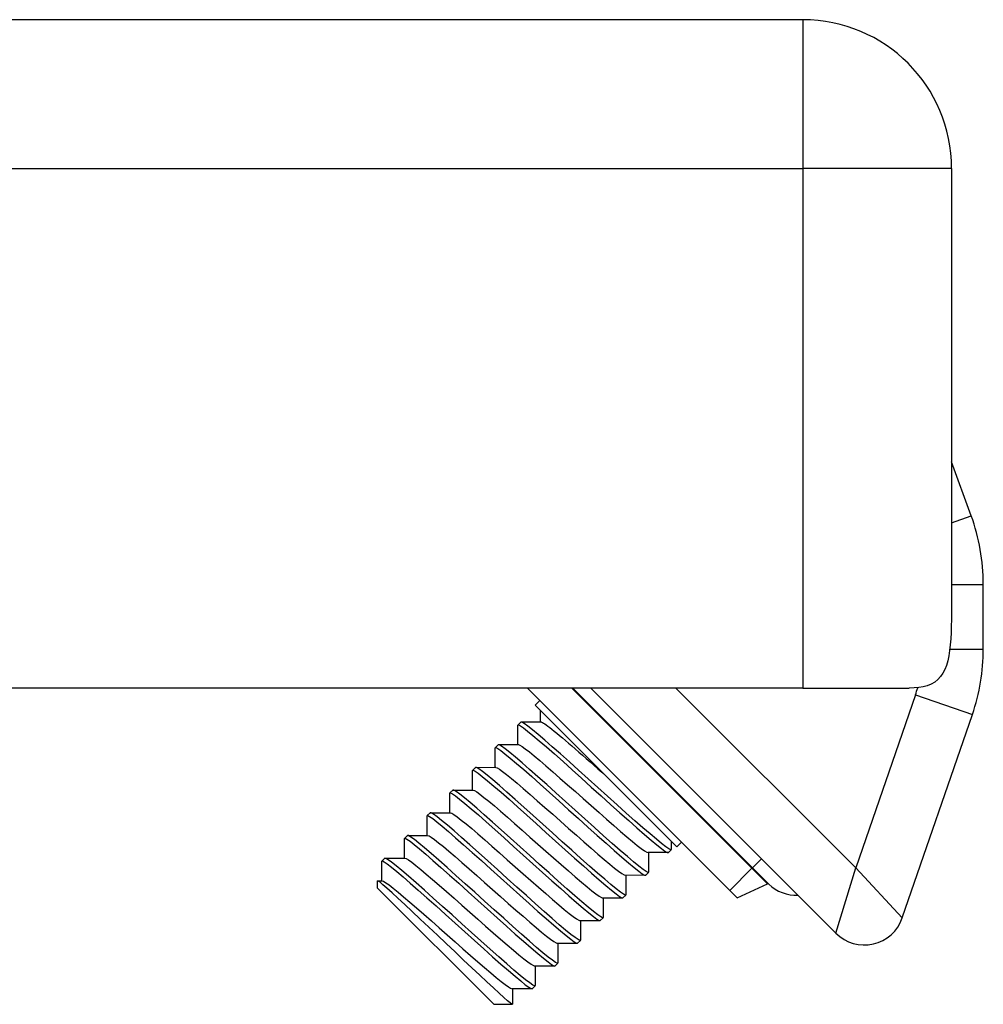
# Model space of a CAD drawing. Header units: inches. Extents: x 1.5 to 30.7, y 2.1 to 16.8.
# Tile 19 of 33: x 7.1 to 8, y 15.7 to 16.6. Entities that reach past the tile are written whole.
import ezdxf

# ---------------------------------------------------------------- set-up
doc = ezdxf.new("R2010")
doc.units = ezdxf.units.IN
doc.header["$MEASUREMENT"] = 0
doc.layers.add('Visible Edges(ANSI)', color=7, linetype='Continuous', lineweight=25)
doc.layers.add('Visible Tangent Edges(ANSI)', color=7, linetype='Continuous', lineweight=25)

msp = doc.modelspace()

# ---------------------------------------------------------------- linework, layer by layer
at = {"layer": 'Visible Edges(ANSI)'}
for p, q in [((7.87013, 16.61811), (2.08213, 16.61811)), ((8.01613, 16.47211), (8.01613, 16.06406)), ((8.03539, 16.13123), (8.01613, 16.18416)), ((8.04727, 16.00045), (8.04727, 16.0639)), ((7.87013, 15.96211), (2.08213, 15.96211)), ((7.59985, 15.96211), (7.79844, 15.76352)), ((7.66211, 15.96211), (7.90268, 15.72154)), ((7.87013, 15.96211), (7.97464, 15.96211)), ((7.61189, 15.95007), (7.60732, 15.94549)), ((7.60732, 15.94549), (7.74651, 15.8063)), ((7.61279, 15.92891), (7.6128, 15.94001)), ((7.96775, 15.73656), (8.03654, 15.93636)), ((7.59052, 15.90664), (7.59054, 15.92575)), ((7.59063, 15.92602), (7.59341, 15.92881)), ((7.59369, 15.9289), (7.61322, 15.92891)), ((7.56836, 15.90375), (7.57114, 15.90653)), ((7.57142, 15.90663), (7.59095, 15.90664)), ((7.56825, 15.88437), (7.56827, 15.90347)), ((7.54598, 15.8621), (7.546, 15.8812)), ((7.54609, 15.88148), (7.54887, 15.88426)), ((7.54915, 15.88436), (7.56868, 15.88437)), ((7.52371, 15.83983), (7.52373, 15.85893)), ((7.52382, 15.85921), (7.5266, 15.86199)), ((7.52688, 15.86208), (7.54641, 15.8621)), ((7.50155, 15.83694), (7.50433, 15.83972)), ((7.50461, 15.83981), (7.52414, 15.83983)), ((7.50144, 15.81756), (7.50145, 15.83666)), ((7.47917, 15.79529), (7.47918, 15.81439)), ((7.47928, 15.81467), (7.48206, 15.81745)), ((7.48234, 15.81754), (7.50187, 15.81756)), ((7.74106, 15.81176), (7.74105, 15.80381)), ((7.75109, 15.81087), (7.74651, 15.8063)), ((7.7379, 15.80065), (7.71837, 15.80064)), ((7.7188, 15.80064), (7.71878, 15.78154)), ((7.73818, 15.80075), (7.74096, 15.80353)), ((7.4569, 15.77301), (7.45691, 15.79212)), ((7.457, 15.79239), (7.45979, 15.79518)), ((7.46006, 15.79527), (7.4796, 15.79529)), ((7.71591, 15.77848), (7.71869, 15.78126)), ((7.45281, 15.76593), (7.45281, 15.77291)), ((7.45292, 15.77301), (7.45733, 15.77302)), ((7.71563, 15.77838), (7.6961, 15.77837)), ((7.69653, 15.77837), (7.69651, 15.75926)), ((7.56695, 15.65179), (7.45281, 15.76593)), ((7.79844, 15.76352), (7.80582, 15.75614)), ((7.80582, 15.75614), (7.83546, 15.76996)), ((7.69336, 15.75611), (7.67383, 15.7561)), ((7.67425, 15.7561), (7.67424, 15.73699)), ((7.69363, 15.7562), (7.69642, 15.75899)), ((7.67109, 15.73384), (7.65155, 15.73383)), ((7.65198, 15.73383), (7.65197, 15.71472)), ((7.67136, 15.73393), (7.67415, 15.73672)), ((7.64909, 15.71166), (7.65188, 15.71445)), ((7.64882, 15.71157), (7.62928, 15.71155)), ((7.62971, 15.71156), (7.6297, 15.69245)), ((7.62655, 15.6893), (7.60701, 15.68928)), ((7.60744, 15.68928), (7.60743, 15.67018)), ((7.62682, 15.68939), (7.62961, 15.69218)), ((7.60427, 15.66703), (7.58474, 15.66701)), ((7.58517, 15.66701), (7.58516, 15.65189)), ((7.60455, 15.66712), (7.60733, 15.6699)), ((7.56695, 15.65179), (7.58506, 15.65179))]:
    msp.add_line(p, q, dxfattribs=at)
at = {"layer": 'Visible Edges(ANSI)', "flags": 128}
for points in [[(8.01613, 16.06406), (8.01614, 16.05713), (8.01615, 16.05017), (8.01614, 16.04323), (8.01611, 16.03636), (8.01603, 16.02959), (8.01588, 16.02298), (8.01566, 16.01658), (8.01533, 16.01042), (8.01486, 16.00453), (8.01423, 15.99895), (8.01339, 15.99372), (8.01232, 15.98886), (8.01101, 15.9844), (8.00942, 15.98036), (8.00754, 15.97673), (8.00528, 15.97346), (8.00261, 15.97056), (7.99953, 15.96807), (7.99607, 15.96606), (7.99224, 15.9645), (7.98813, 15.96338), (7.98383, 15.96264), (7.97937, 15.96224), (7.97464, 15.96211)], [(7.59054, 15.92575), (7.59114, 15.92608), (7.59295, 15.92522), (7.59593, 15.92318), (7.60005, 15.92001), (7.60524, 15.91576), (7.61141, 15.91053), (7.61847, 15.90442), (7.6263, 15.89753), (7.63477, 15.89001), (7.64373, 15.88199), (7.65304, 15.87362), (7.66254, 15.86506), (7.67207, 15.85647), (7.68148, 15.84801), (7.6906, 15.83984), (7.69927, 15.8321), (7.70737, 15.82495), (7.71474, 15.81852), (7.72127, 15.81293), (7.72686, 15.8083), (7.7314, 15.80469), (7.73483, 15.8022), (7.7371, 15.80088), (7.73818, 15.80075)], [(7.74105, 15.80381), (7.74045, 15.80347), (7.73864, 15.80433), (7.73566, 15.80637), (7.73154, 15.80955), (7.72635, 15.81379), (7.72018, 15.81902), (7.71312, 15.82514), (7.70529, 15.83202), (7.69683, 15.83954), (7.68786, 15.84756), (7.67855, 15.85593), (7.66905, 15.86449), (7.65952, 15.87308), (7.65011, 15.88154), (7.641, 15.88971), (7.63232, 15.89745), (7.62423, 15.9046), (7.61685, 15.91103), (7.61032, 15.91662), (7.60474, 15.92126), (7.60019, 15.92486), (7.59676, 15.92735), (7.59449, 15.92867), (7.59341, 15.92881)], [(7.61324, 15.9289), (7.61379, 15.92879), (7.61458, 15.92845), (7.6156, 15.92787), (7.61684, 15.92707), (7.6183, 15.92606), (7.61998, 15.92483), (7.62186, 15.92339), (7.62394, 15.92176), (7.62621, 15.91993), (7.62866, 15.91792), (7.6313, 15.91574), (7.6341, 15.91338), (7.63707, 15.91085), (7.64018, 15.90818), (7.64344, 15.90537), (7.64682, 15.90244), (7.6503, 15.8994), (7.65389, 15.89626), (7.65755, 15.89304), (7.66129, 15.88974), (7.66509, 15.88639), (7.66893, 15.883), (7.6728, 15.87957), (7.67669, 15.87613)], [(7.71878, 15.78154), (7.71818, 15.7812), (7.71637, 15.78206), (7.71339, 15.7841), (7.70927, 15.78727), (7.70408, 15.79152), (7.69791, 15.79675), (7.69085, 15.80286), (7.68302, 15.80975), (7.67456, 15.81727), (7.66559, 15.82529), (7.65628, 15.83366), (7.64678, 15.84222), (7.63725, 15.85081), (7.62784, 15.85927), (7.61872, 15.86744), (7.61005, 15.87518), (7.60195, 15.88233), (7.59458, 15.88876), (7.58805, 15.89435), (7.58247, 15.89899), (7.57792, 15.90259), (7.57449, 15.90508), (7.57222, 15.9064), (7.57114, 15.90653)], [(7.59096, 15.90663), (7.59233, 15.90616), (7.5946, 15.90478), (7.59774, 15.90254), (7.6017, 15.89946), (7.60645, 15.89561), (7.61193, 15.89102), (7.61804, 15.8858), (7.62469, 15.88004), (7.63178, 15.87384), (7.63921, 15.86731), (7.64687, 15.86054), (7.65466, 15.85364), (7.66244, 15.84675), (7.67011, 15.83997), (7.67755, 15.83343), (7.68463, 15.82724), (7.69128, 15.82149), (7.69738, 15.81627), (7.70287, 15.81168), (7.70763, 15.80781), (7.7116, 15.80473), (7.71472, 15.8025), (7.71698, 15.80113), (7.71835, 15.80066)], [(7.56827, 15.90347), (7.56887, 15.90381), (7.57068, 15.90295), (7.57366, 15.90091), (7.57778, 15.89773), (7.58297, 15.89349), (7.58914, 15.88826), (7.5962, 15.88214), (7.60403, 15.87526), (7.61249, 15.86774), (7.62146, 15.85972), (7.63077, 15.85135), (7.64027, 15.84279), (7.6498, 15.8342), (7.65921, 15.82574), (7.66832, 15.81757), (7.677, 15.80983), (7.6851, 15.80268), (7.69247, 15.79625), (7.699, 15.79066), (7.70458, 15.78602), (7.70913, 15.78242), (7.71256, 15.77993), (7.71483, 15.77861), (7.71591, 15.77848)], [(7.546, 15.8812), (7.5466, 15.88154), (7.54841, 15.88068), (7.55139, 15.87864), (7.55551, 15.87546), (7.5607, 15.87122), (7.56687, 15.86599), (7.57393, 15.85987), (7.58176, 15.85299), (7.59022, 15.84547), (7.59919, 15.83745), (7.6085, 15.82908), (7.618, 15.82052), (7.62753, 15.81193), (7.63694, 15.80347), (7.64605, 15.7953), (7.65473, 15.78756), (7.66282, 15.78041), (7.6702, 15.77398), (7.67673, 15.76839), (7.68231, 15.76375), (7.68686, 15.76015), (7.69029, 15.75766), (7.69256, 15.75634), (7.69363, 15.7562)], [(7.69651, 15.75926), (7.69591, 15.75893), (7.6941, 15.75979), (7.69112, 15.76183), (7.687, 15.765), (7.68181, 15.76925), (7.67564, 15.77448), (7.66858, 15.78059), (7.66075, 15.78748), (7.65228, 15.795), (7.64332, 15.80302), (7.63401, 15.81139), (7.62451, 15.81995), (7.61498, 15.82854), (7.60557, 15.837), (7.59645, 15.84517), (7.58778, 15.85291), (7.57968, 15.86006), (7.57231, 15.86649), (7.56578, 15.87207), (7.56019, 15.87671), (7.55565, 15.88032), (7.55222, 15.88281), (7.54995, 15.88413), (7.54887, 15.88426)], [(7.5687, 15.88435), (7.57007, 15.88388), (7.57232, 15.88251), (7.57545, 15.88028), (7.57942, 15.8772), (7.58418, 15.87333), (7.58967, 15.86874), (7.59577, 15.86353), (7.60241, 15.85778), (7.6095, 15.85158), (7.61694, 15.84504), (7.62461, 15.83826), (7.63239, 15.83137), (7.64018, 15.82447), (7.64784, 15.8177), (7.65527, 15.81117), (7.66236, 15.80497), (7.66901, 15.79921), (7.67512, 15.79399), (7.6806, 15.7894), (7.68535, 15.78555), (7.68931, 15.78247), (7.69245, 15.78023), (7.69473, 15.77885), (7.69609, 15.77838)], [(7.52373, 15.85893), (7.52433, 15.85927), (7.52614, 15.85841), (7.52912, 15.85637), (7.53324, 15.85319), (7.53843, 15.84895), (7.5446, 15.84372), (7.55166, 15.8376), (7.55949, 15.83072), (7.56795, 15.8232), (7.57692, 15.81518), (7.58623, 15.80681), (7.59573, 15.79825), (7.60526, 15.78966), (7.61467, 15.7812), (7.62378, 15.77302), (7.63246, 15.76529), (7.64055, 15.75814), (7.64793, 15.75171), (7.65446, 15.74612), (7.66004, 15.74148), (7.66459, 15.73788), (7.66802, 15.73539), (7.67029, 15.73406), (7.67136, 15.73393)], [(7.67424, 15.73699), (7.67364, 15.73665), (7.67183, 15.73752), (7.66885, 15.73956), (7.66473, 15.74273), (7.65954, 15.74698), (7.65337, 15.75221), (7.64631, 15.75832), (7.63848, 15.76521), (7.63001, 15.77273), (7.62105, 15.78075), (7.61174, 15.78912), (7.60224, 15.79768), (7.5927, 15.80627), (7.5833, 15.81473), (7.57418, 15.8229), (7.5655, 15.83064), (7.55741, 15.83778), (7.55004, 15.84422), (7.54351, 15.8498), (7.53792, 15.85444), (7.53338, 15.85804), (7.52995, 15.86053), (7.52768, 15.86186), (7.5266, 15.86199)], [(7.54645, 15.86206), (7.54779, 15.86161), (7.55004, 15.86026), (7.55317, 15.85802), (7.55716, 15.85492), (7.56193, 15.85105), (7.5674, 15.84647), (7.57349, 15.84126), (7.58013, 15.83551), (7.58723, 15.82931), (7.59467, 15.82276), (7.60234, 15.81598), (7.61012, 15.80909), (7.6179, 15.80221), (7.62556, 15.79544), (7.63299, 15.7889), (7.64009, 15.78269), (7.64675, 15.77693), (7.65286, 15.77171), (7.65832, 15.76714), (7.66307, 15.76329), (7.66704, 15.7602), (7.67019, 15.75794), (7.67247, 15.75656), (7.67381, 15.75611)], [(7.65197, 15.71472), (7.65136, 15.71438), (7.64956, 15.71525), (7.64657, 15.71729), (7.64246, 15.72046), (7.63727, 15.72471), (7.63109, 15.72994), (7.62404, 15.73605), (7.61621, 15.74294), (7.60774, 15.75046), (7.59878, 15.75848), (7.58947, 15.76685), (7.57997, 15.77541), (7.57043, 15.78399), (7.56103, 15.79246), (7.55191, 15.80063), (7.54323, 15.80836), (7.53514, 15.81551), (7.52777, 15.82194), (7.52124, 15.82753), (7.51565, 15.83217), (7.51111, 15.83577), (7.50767, 15.83826), (7.50541, 15.83959), (7.50433, 15.83972)], [(7.52417, 15.8398), (7.52551, 15.83935), (7.52776, 15.83799), (7.53091, 15.83574), (7.5349, 15.83264), (7.53966, 15.82877), (7.54512, 15.8242), (7.55121, 15.819), (7.55786, 15.81324), (7.56497, 15.80703), (7.57241, 15.80048), (7.58007, 15.79371), (7.58785, 15.78683), (7.59562, 15.77994), (7.60329, 15.77317), (7.61073, 15.76662), (7.61783, 15.76041), (7.62448, 15.75465), (7.63058, 15.74945), (7.63604, 15.74488), (7.6408, 15.74102), (7.64479, 15.73792), (7.64794, 15.73566), (7.65019, 15.7343), (7.65152, 15.73386)], [(7.50145, 15.83666), (7.50206, 15.837), (7.50386, 15.83614), (7.50685, 15.8341), (7.51097, 15.83092), (7.51615, 15.82668), (7.52233, 15.82145), (7.52939, 15.81533), (7.53721, 15.80845), (7.54568, 15.80092), (7.55464, 15.7929), (7.56396, 15.78454), (7.57346, 15.77598), (7.58299, 15.76739), (7.59239, 15.75893), (7.60151, 15.75075), (7.61019, 15.74302), (7.61828, 15.73587), (7.62566, 15.72944), (7.63219, 15.72385), (7.63777, 15.71921), (7.64232, 15.71561), (7.64575, 15.71312), (7.64802, 15.71179), (7.64909, 15.71166)], [(7.47918, 15.81439), (7.47979, 15.81473), (7.48159, 15.81387), (7.48458, 15.81183), (7.4887, 15.80865), (7.49388, 15.80441), (7.50006, 15.79918), (7.50712, 15.79306), (7.51494, 15.78618), (7.52341, 15.77865), (7.53237, 15.77063), (7.54168, 15.76227), (7.55119, 15.75371), (7.56072, 15.74512), (7.57012, 15.73666), (7.57924, 15.72848), (7.58792, 15.72075), (7.59601, 15.7136), (7.60338, 15.70717), (7.60992, 15.70158), (7.6155, 15.69694), (7.62004, 15.69334), (7.62348, 15.69085), (7.62575, 15.68952), (7.62682, 15.68939)], [(7.6297, 15.69245), (7.62909, 15.69211), (7.62729, 15.69297), (7.6243, 15.69502), (7.62018, 15.69819), (7.615, 15.70243), (7.60882, 15.70766), (7.60176, 15.71378), (7.59394, 15.72066), (7.58547, 15.72819), (7.57651, 15.73621), (7.5672, 15.74458), (7.55769, 15.75313), (7.54816, 15.76172), (7.53876, 15.77018), (7.52964, 15.77836), (7.52096, 15.78609), (7.51287, 15.79324), (7.5055, 15.79967), (7.49896, 15.80526), (7.49338, 15.8099), (7.48884, 15.8135), (7.4854, 15.81599), (7.48313, 15.81732), (7.48206, 15.81745)], [(7.50188, 15.81754), (7.50323, 15.81709), (7.5055, 15.81571), (7.50865, 15.81345), (7.51263, 15.81037), (7.51737, 15.80651), (7.52284, 15.80194), (7.52895, 15.79673), (7.5356, 15.79096), (7.5427, 15.78476), (7.55013, 15.77822), (7.55779, 15.77145), (7.56557, 15.76456), (7.57335, 15.75767), (7.58102, 15.75089), (7.58846, 15.74434), (7.59556, 15.73814), (7.6022, 15.73239), (7.6083, 15.72719), (7.61377, 15.72261), (7.61854, 15.71873), (7.62252, 15.71564), (7.62566, 15.7134), (7.6279, 15.71205), (7.62925, 15.71159)], [(7.45691, 15.79212), (7.45752, 15.79246), (7.45932, 15.7916), (7.46231, 15.78955), (7.46642, 15.78638), (7.47161, 15.78214), (7.47779, 15.77691), (7.48484, 15.77079), (7.49267, 15.76391), (7.50114, 15.75638), (7.5101, 15.74836), (7.51941, 15.73999), (7.52891, 15.73144), (7.53845, 15.72285), (7.54785, 15.71439), (7.55697, 15.70621), (7.56565, 15.69848), (7.57374, 15.69133), (7.58111, 15.6849), (7.58765, 15.67931), (7.59323, 15.67467), (7.59777, 15.67107), (7.60121, 15.66858), (7.60348, 15.66725), (7.60455, 15.66712)], [(7.60743, 15.67018), (7.60682, 15.66984), (7.60502, 15.6707), (7.60203, 15.67274), (7.59791, 15.67592), (7.59273, 15.68016), (7.58655, 15.68539), (7.57949, 15.69151), (7.57167, 15.69839), (7.5632, 15.70592), (7.55424, 15.71394), (7.54493, 15.7223), (7.53542, 15.73086), (7.52589, 15.73945), (7.51649, 15.74791), (7.50737, 15.75609), (7.49869, 15.76382), (7.4906, 15.77097), (7.48323, 15.7774), (7.47669, 15.78299), (7.47111, 15.78763), (7.46657, 15.79123), (7.46313, 15.79372), (7.46086, 15.79505), (7.45979, 15.79518)], [(7.47961, 15.79528), (7.48097, 15.79481), (7.48324, 15.79343), (7.48638, 15.79118), (7.49034, 15.78811), (7.49509, 15.78425), (7.50057, 15.77967), (7.50668, 15.77444), (7.51334, 15.76869), (7.52043, 15.76249), (7.52785, 15.75595), (7.53552, 15.74918), (7.5433, 15.74229), (7.55109, 15.73539), (7.55876, 15.72862), (7.56619, 15.72207), (7.57328, 15.71588), (7.57992, 15.71013), (7.58603, 15.70491), (7.59151, 15.70033), (7.59628, 15.69645), (7.60024, 15.69338), (7.60337, 15.69114), (7.60563, 15.68978), (7.60699, 15.68931)], [(7.58516, 15.65189), (7.58462, 15.65198), (7.583, 15.65314), (7.58033, 15.65535), (7.57663, 15.6586), (7.57198, 15.66279), (7.56643, 15.66788), (7.56006, 15.67378), (7.55301, 15.68037), (7.54536, 15.68755), (7.53723, 15.69521), (7.5288, 15.70318), (7.52017, 15.71133), (7.51149, 15.71954), (7.50295, 15.72761), (7.49466, 15.73543), (7.48676, 15.74285), (7.47943, 15.7497), (7.47278, 15.75587), (7.46691, 15.76125), (7.46197, 15.76571), (7.45802, 15.76917), (7.45515, 15.77156), (7.4534, 15.77281), (7.45281, 15.77291)], [(7.45735, 15.77299), (7.45871, 15.77252), (7.46097, 15.77116), (7.46409, 15.76892), (7.46806, 15.76585), (7.47283, 15.76197), (7.47831, 15.75738), (7.48442, 15.75217), (7.49106, 15.74642), (7.49815, 15.74023), (7.50558, 15.73368), (7.51325, 15.72691), (7.52104, 15.72001), (7.52882, 15.71312), (7.53648, 15.70635), (7.54391, 15.69981), (7.551, 15.69361), (7.55765, 15.68785), (7.56377, 15.68263), (7.56925, 15.67805), (7.57399, 15.67419), (7.57796, 15.67112), (7.5811, 15.66887), (7.58337, 15.66749), (7.58473, 15.66702)]]:
    msp.add_lwpolyline(points, dxfattribs=at)
at = {"layer": 'Visible Edges(ANSI)'}
for centre, radius, start, end in [((7.87013, 16.47211), 0.146, 0, 90), ((7.85042, 16.0639), 0.19685, 0, 20), ((7.85042, 16.00045), 0.19685, 341, 0), ((7.83595, 15.76889), 0.00118, 46.17296, 115), ((7.86404, 15.79815), 0.03937, 226.17296, 272.01539), ((7.93052, 15.74938), 0.03937, 225, 341)]:
    msp.add_arc(centre, radius, start, end, dxfattribs=at)
at = {"layer": 'Visible Tangent Edges(ANSI)'}
for p, q in [((7.87013, 16.61811), (7.87013, 16.47211)), ((2.08213, 16.47211), (7.87013, 16.47211)), ((8.01613, 16.47211), (7.87013, 16.47211)), ((7.87013, 16.47211), (7.87013, 15.96211)), ((8.01613, 16.12421), (8.03539, 16.13123)), ((8.01613, 16.0639), (8.04727, 16.0639)), ((8.01442, 16.00045), (8.04727, 16.00045)), ((7.64331, 15.96211), (7.82017, 15.78525)), ((7.82072, 15.7858), (7.64441, 15.96211)), ((7.92216, 15.78557), (7.74563, 15.96211)), ((7.9807, 15.95559), (7.92216, 15.78557)), ((7.9807, 15.95559), (8.03654, 15.93636)), ((7.82072, 15.7858), (7.82957, 15.79465)), ((7.79844, 15.76352), (7.82017, 15.78525)), ((7.82072, 15.7858), (7.82017, 15.78525)), ((7.82017, 15.78525), (7.83546, 15.76996)), ((7.83677, 15.76974), (7.82072, 15.7858)), ((7.90268, 15.72154), (7.92216, 15.78557)), ((7.92216, 15.78557), (7.96775, 15.73656))]:
    msp.add_line(p, q, dxfattribs=at)
msp.add_arc((7.85042, 16.00045), 0.1378, 341, 344.02563, dxfattribs=at)

doc.saveas('drawing.dxf')
